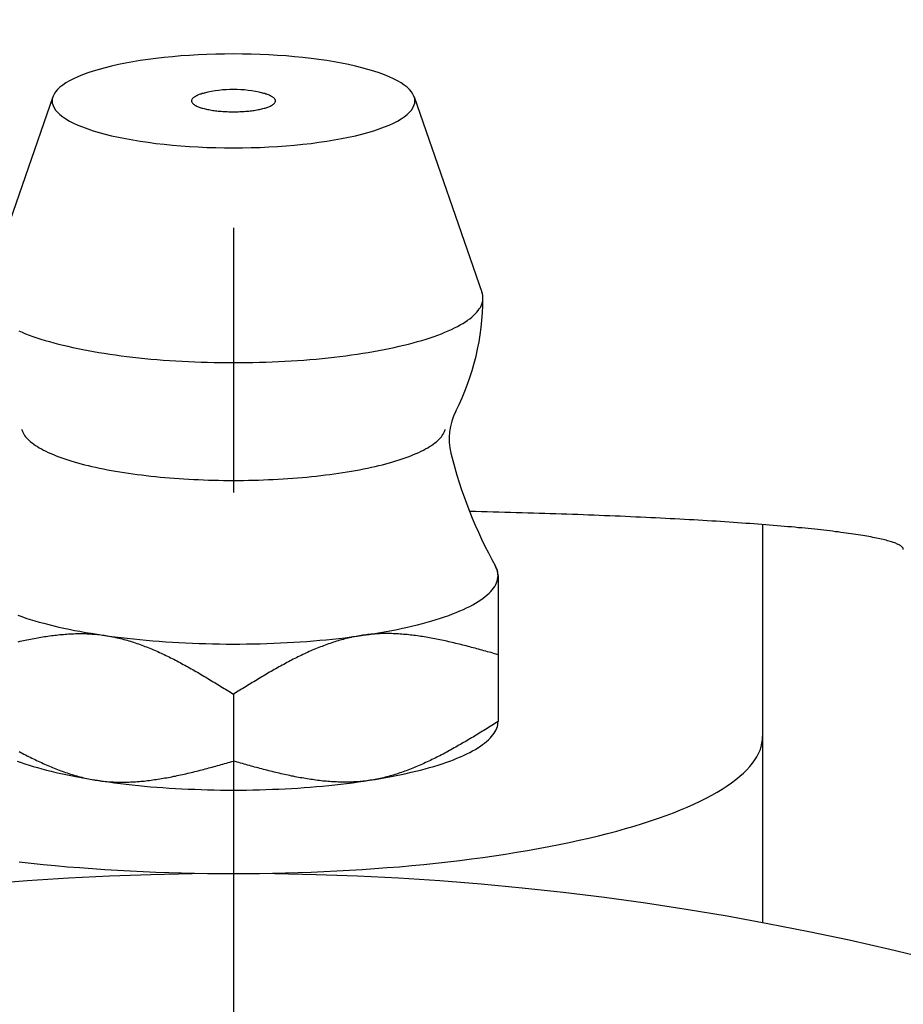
# Model space of a CAD drawing. Extents: x -68 to 156, y -68 to 157.
# Tile 5 of 9: x -3 to 9, y 36 to 49. Entities that reach past the tile are written whole.
import ezdxf

# ---------------------------------------------------------------- set-up
doc = ezdxf.new("R2010")
doc.units = 0
doc.header["$LTSCALE"] = 14
doc.linetypes.add('CENTER', pattern=[2, 1.25, -0.25, 0.25, -0.25])
doc.layers.get('0').update_dxf_attribs({"linetype": 'CONTINUOUS'})
doc.layers.add('CENTER', color=1, linetype='CENTER')

msp = doc.modelspace()

# ---------------------------------------------------------------- linework, layer by layer
for p, q in [((-2.39, 48.275), (-3.287, 45.688)), ((2.39, 48.275), (3.287, 45.688)), ((7, 42.616), (7, 37.35)), ((3.5, 40.895), (3.5, 40.01)), ((0, 40.372), (0, 39.487))]:
    msp.add_line(p, q)
msp.add_lwpolyline([(3.5, 41.941), (3.5, 41.92), (3.5, 41.896), (3.5, 41.871), (3.5, 41.843), (3.5, 41.815), (3.5, 41.784), (3.5, 41.751), (3.5, 41.717), (3.5, 41.681), (3.5, 41.643), (3.5, 41.603), (3.5, 41.561), (3.5, 41.517), (3.5, 41.472), (3.5, 41.424), (3.5, 41.374), (3.5, 41.322), (3.5, 41.268), (3.5, 41.212), (3.5, 41.153), (3.5, 41.093), (3.5, 41.029), (3.5, 40.964), (3.5, 40.895)])
for points in [[(2.4, 48.22, 0), (2.397, 48.251, 0), (2.388, 48.281, 0), (2.374, 48.311, 0), (2.354, 48.341, 0), (2.328, 48.371, 0), (2.297, 48.4, 0), (2.26, 48.429, 0), (2.217, 48.458, 0), (2.17, 48.486, 0), (2.117, 48.513, 0), (2.059, 48.539, 0), (1.996, 48.565, 0), (1.928, 48.59, 0), (1.855, 48.614, 0), (1.778, 48.637, 0), (1.697, 48.659, 0), (1.612, 48.68, 0), (1.523, 48.7, 0), (1.43, 48.719, 0), (1.333, 48.736, 0), (1.234, 48.753, 0), (1.131, 48.768, 0), (1.026, 48.782, 0), (0.918, 48.794, 0), (0.809, 48.805, 0), (0.697, 48.814, 0), (0.583, 48.822, 0), (0.468, 48.829, 0), (0.352, 48.834, 0), (0.235, 48.838, 0), (0.118, 48.84, 0), (0, 48.841, 0), (-0.118, 48.84, 0), (-0.235, 48.838, 0), (-0.352, 48.834, 0), (-0.468, 48.829, 0), (-0.583, 48.822, 0), (-0.697, 48.814, 0), (-0.809, 48.805, 0), (-0.918, 48.794, 0), (-1.026, 48.782, 0), (-1.131, 48.768, 0), (-1.234, 48.753, 0), (-1.333, 48.736, 0), (-1.43, 48.719, 0), (-1.523, 48.7, 0), (-1.612, 48.68, 0), (-1.697, 48.659, 0), (-1.778, 48.637, 0), (-1.855, 48.614, 0), (-1.928, 48.59, 0), (-1.996, 48.565, 0), (-2.059, 48.539, 0), (-2.117, 48.513, 0), (-2.17, 48.486, 0), (-2.217, 48.458, 0), (-2.26, 48.429, 0), (-2.297, 48.4, 0), (-2.328, 48.371, 0), (-2.354, 48.341, 0), (-2.374, 48.311, 0), (-2.388, 48.281, 0), (-2.397, 48.251, 0), (-2.4, 48.22, 0), (-2.397, 48.19, 0), (-2.388, 48.159, 0), (-2.374, 48.129, 0), (-2.354, 48.099, 0), (-2.328, 48.069, 0), (-2.297, 48.04, 0), (-2.26, 48.011, 0), (-2.217, 47.982, 0), (-2.17, 47.954, 0), (-2.117, 47.927, 0), (-2.059, 47.901, 0), (-1.996, 47.875, 0), (-1.928, 47.85, 0), (-1.855, 47.826, 0), (-1.778, 47.803, 0), (-1.697, 47.781, 0), (-1.612, 47.76, 0), (-1.523, 47.74, 0), (-1.43, 47.721, 0), (-1.333, 47.703, 0), (-1.234, 47.687, 0), (-1.131, 47.672, 0), (-1.026, 47.658, 0), (-0.918, 47.646, 0), (-0.809, 47.635, 0), (-0.697, 47.626, 0), (-0.583, 47.617, 0), (-0.468, 47.611, 0), (-0.352, 47.605, 0), (-0.235, 47.602, 0), (-0.118, 47.6, 0), (0, 47.599, 0), (0.118, 47.6, 0), (0.235, 47.602, 0), (0.352, 47.605, 0), (0.468, 47.611, 0), (0.583, 47.617, 0), (0.697, 47.626, 0), (0.809, 47.635, 0), (0.918, 47.646, 0), (1.026, 47.658, 0), (1.131, 47.672, 0), (1.234, 47.687, 0), (1.333, 47.703, 0), (1.43, 47.721, 0), (1.523, 47.74, 0), (1.612, 47.76, 0), (1.697, 47.781, 0), (1.778, 47.803, 0), (1.855, 47.826, 0), (1.928, 47.85, 0), (1.996, 47.875, 0), (2.059, 47.901, 0), (2.117, 47.927, 0), (2.17, 47.954, 0), (2.217, 47.982, 0), (2.26, 48.011, 0), (2.297, 48.04, 0), (2.328, 48.069, 0), (2.354, 48.099, 0), (2.374, 48.129, 0), (2.388, 48.159, 0), (2.397, 48.19, 0), (2.4, 48.22, 0)], [(-0.386, 48.323, 0), (-0.4, 48.319, 0), (-0.414, 48.316, 0), (-0.427, 48.311, 0), (-0.44, 48.307, 0), (-0.452, 48.303, 0), (-0.464, 48.299, 0), (-0.475, 48.294, 0), (-0.485, 48.289, 0), (-0.495, 48.285, 0), (-0.504, 48.28, 0), (-0.512, 48.275, 0), (-0.52, 48.27, 0), (-0.526, 48.265, 0), (-0.532, 48.26, 0), (-0.538, 48.255, 0), (-0.542, 48.25, 0), (-0.546, 48.245, 0), (-0.55, 48.239, 0), (-0.552, 48.234, 0), (-0.554, 48.229, 0), (-0.554, 48.223, 0), (-0.554, 48.218, 0), (-0.554, 48.213, 0), (-0.552, 48.207, 0), (-0.55, 48.202, 0), (-0.547, 48.197, 0), (-0.544, 48.192, 0), (-0.539, 48.186, 0), (-0.534, 48.181, 0), (-0.528, 48.176, 0), (-0.521, 48.171, 0), (-0.514, 48.166, 0), (-0.506, 48.161, 0), (-0.497, 48.157, 0), (-0.488, 48.152, 0), (-0.478, 48.147, 0), (-0.467, 48.143, 0), (-0.456, 48.138, 0), (-0.443, 48.134, 0), (-0.431, 48.13, 0), (-0.418, 48.126, 0), (-0.404, 48.122, 0), (-0.389, 48.118, 0), (-0.375, 48.114, 0), (-0.359, 48.111, 0), (-0.343, 48.107, 0), (-0.327, 48.104, 0), (-0.31, 48.101, 0), (-0.293, 48.098, 0), (-0.275, 48.095, 0), (-0.257, 48.093, 0), (-0.239, 48.09, 0), (-0.22, 48.088, 0), (-0.201, 48.086, 0), (-0.182, 48.084, 0), (-0.162, 48.083, 0), (-0.142, 48.081, 0), (-0.122, 48.08, 0), (-0.102, 48.079, 0), (-0.082, 48.078, 0), (-0.062, 48.077, 0), (-0.041, 48.077, 0), (-0.021, 48.077, 0), (0, 48.077, 0), (0.021, 48.077, 0), (0.041, 48.077, 0), (0.062, 48.077, 0), (0.082, 48.078, 0), (0.102, 48.079, 0), (0.122, 48.08, 0), (0.142, 48.081, 0), (0.162, 48.083, 0), (0.182, 48.084, 0), (0.201, 48.086, 0), (0.22, 48.088, 0), (0.239, 48.09, 0), (0.257, 48.093, 0), (0.275, 48.095, 0), (0.293, 48.098, 0), (0.31, 48.101, 0), (0.327, 48.104, 0), (0.343, 48.107, 0), (0.359, 48.111, 0), (0.375, 48.114, 0), (0.389, 48.118, 0), (0.404, 48.122, 0), (0.418, 48.126, 0), (0.431, 48.13, 0), (0.443, 48.134, 0), (0.456, 48.138, 0), (0.467, 48.143, 0), (0.478, 48.147, 0), (0.488, 48.152, 0), (0.497, 48.157, 0), (0.506, 48.161, 0), (0.514, 48.166, 0), (0.521, 48.171, 0), (0.528, 48.176, 0), (0.534, 48.181, 0), (0.539, 48.186, 0), (0.544, 48.192, 0), (0.547, 48.197, 0), (0.55, 48.202, 0), (0.552, 48.207, 0), (0.554, 48.213, 0), (0.554, 48.218, 0), (0.554, 48.223, 0), (0.554, 48.229, 0), (0.552, 48.234, 0), (0.55, 48.239, 0), (0.546, 48.245, 0), (0.542, 48.25, 0), (0.538, 48.255, 0), (0.532, 48.26, 0), (0.526, 48.265, 0), (0.52, 48.27, 0), (0.512, 48.275, 0), (0.504, 48.28, 0), (0.495, 48.285, 0), (0.485, 48.289, 0), (0.475, 48.294, 0), (0.464, 48.299, 0), (0.452, 48.303, 0), (0.44, 48.307, 0), (0.427, 48.311, 0), (0.414, 48.316, 0), (0.4, 48.319, 0), (0.386, 48.323, 0)], [(-2.842, 45.178, 0), (-2.798, 45.159, 0), (-2.751, 45.14, 0), (-2.703, 45.122, 0), (-2.653, 45.104, 0), (-2.601, 45.086, 0), (-2.548, 45.069, 0), (-2.492, 45.052, 0), (-2.435, 45.036, 0), (-2.377, 45.02, 0), (-2.317, 45.004, 0), (-2.255, 44.988, 0), (-2.192, 44.974, 0), (-2.127, 44.959, 0), (-2.061, 44.945, 0), (-1.993, 44.931, 0), (-1.924, 44.918, 0), (-1.854, 44.906, 0), (-1.783, 44.893, 0), (-1.71, 44.882, 0), (-1.636, 44.87, 0), (-1.561, 44.859, 0), (-1.486, 44.849, 0), (-1.409, 44.84, 0), (-1.331, 44.83, 0), (-1.252, 44.822, 0), (-1.172, 44.814, 0), (-1.092, 44.806, 0), (-1.011, 44.799, 0), (-0.929, 44.792, 0), (-0.846, 44.786, 0), (-0.763, 44.781, 0), (-0.68, 44.776, 0), (-0.596, 44.772, 0), (-0.512, 44.768, 0), (-0.427, 44.765, 0), (-0.342, 44.763, 0), (-0.257, 44.761, 0), (-0.171, 44.759, 0), (-0.086, 44.758, 0), (0, 44.758, 0), (0.086, 44.758, 0), (0.171, 44.759, 0), (0.257, 44.761, 0), (0.342, 44.763, 0), (0.427, 44.765, 0), (0.512, 44.768, 0), (0.596, 44.772, 0), (0.68, 44.776, 0), (0.763, 44.781, 0), (0.846, 44.786, 0), (0.929, 44.792, 0), (1.011, 44.799, 0), (1.092, 44.806, 0), (1.172, 44.814, 0), (1.252, 44.822, 0), (1.331, 44.83, 0), (1.409, 44.84, 0), (1.486, 44.849, 0), (1.561, 44.859, 0), (1.636, 44.87, 0), (1.71, 44.882, 0), (1.783, 44.893, 0), (1.854, 44.906, 0), (1.924, 44.918, 0), (1.993, 44.931, 0), (2.061, 44.945, 0), (2.127, 44.959, 0), (2.192, 44.974, 0), (2.255, 44.988, 0), (2.317, 45.004, 0), (2.377, 45.02, 0), (2.435, 45.036, 0), (2.492, 45.052, 0), (2.548, 45.069, 0), (2.601, 45.086, 0), (2.653, 45.104, 0), (2.703, 45.122, 0), (2.751, 45.14, 0), (2.798, 45.159, 0), (2.842, 45.178, 0), (2.885, 45.197, 0), (2.925, 45.217, 0), (2.964, 45.236, 0), (3, 45.256, 0), (3.035, 45.277, 0), (3.068, 45.297, 0), (3.098, 45.318, 0), (3.127, 45.339, 0), (3.153, 45.36, 0), (3.177, 45.381, 0), (3.199, 45.403, 0), (3.219, 45.424, 0), (3.237, 45.446, 0), (3.252, 45.468, 0), (3.266, 45.489, 0), (3.277, 45.511, 0), (3.286, 45.533, 0), (3.293, 45.556, 0), (3.297, 45.578, 0), (3.3, 45.6, 0), (3.3, 45.622, 0), (3.298, 45.644, 0), (3.293, 45.666, 0), (3.287, 45.688, 0)], [(-2.803, 43.879, 0), (-2.798, 43.862, 0), (-2.792, 43.845, 0), (-2.784, 43.828, 0), (-2.774, 43.811, 0), (-2.763, 43.795, 0), (-2.75, 43.778, 0), (-2.736, 43.761, 0), (-2.72, 43.745, 0), (-2.703, 43.728, 0), (-2.684, 43.712, 0), (-2.664, 43.696, 0), (-2.642, 43.679, 0), (-2.619, 43.663, 0), (-2.595, 43.648, 0), (-2.569, 43.632, 0), (-2.541, 43.616, 0), (-2.512, 43.601, 0), (-2.482, 43.586, 0), (-2.45, 43.571, 0), (-2.417, 43.556, 0), (-2.383, 43.541, 0), (-2.347, 43.527, 0), (-2.31, 43.513, 0), (-2.272, 43.499, 0), (-2.232, 43.485, 0), (-2.192, 43.472, 0), (-2.15, 43.459, 0), (-2.106, 43.446, 0), (-2.062, 43.433, 0), (-2.017, 43.421, 0), (-1.97, 43.408, 0), (-1.922, 43.397, 0), (-1.874, 43.385, 0), (-1.824, 43.374, 0), (-1.773, 43.363, 0), (-1.721, 43.352, 0), (-1.668, 43.342, 0), (-1.615, 43.332, 0), (-1.56, 43.322, 0), (-1.505, 43.313, 0), (-1.448, 43.304, 0), (-1.391, 43.295, 0), (-1.333, 43.287, 0), (-1.275, 43.279, 0), (-1.216, 43.272, 0), (-1.156, 43.264, 0), (-1.095, 43.258, 0), (-1.034, 43.251, 0), (-0.972, 43.245, 0), (-0.91, 43.239, 0), (-0.847, 43.234, 0), (-0.783, 43.229, 0), (-0.72, 43.225, 0), (-0.656, 43.22, 0), (-0.591, 43.217, 0), (-0.526, 43.213, 0), (-0.461, 43.21, 0), (-0.396, 43.208, 0), (-0.33, 43.205, 0), (-0.264, 43.204, 0), (-0.198, 43.202, 0), (-0.132, 43.201, 0), (-0.066, 43.201, 0), (0, 43.2, 0), (0.066, 43.201, 0), (0.132, 43.201, 0), (0.198, 43.202, 0), (0.264, 43.204, 0), (0.33, 43.205, 0), (0.396, 43.208, 0), (0.461, 43.21, 0), (0.526, 43.213, 0), (0.591, 43.217, 0), (0.656, 43.22, 0), (0.72, 43.225, 0), (0.783, 43.229, 0), (0.847, 43.234, 0), (0.91, 43.239, 0), (0.972, 43.245, 0), (1.034, 43.251, 0), (1.095, 43.258, 0), (1.156, 43.264, 0), (1.216, 43.272, 0), (1.275, 43.279, 0), (1.333, 43.287, 0), (1.391, 43.295, 0), (1.448, 43.304, 0), (1.505, 43.313, 0), (1.56, 43.322, 0), (1.615, 43.332, 0), (1.668, 43.342, 0), (1.721, 43.352, 0), (1.773, 43.363, 0), (1.824, 43.374, 0), (1.874, 43.385, 0), (1.922, 43.397, 0), (1.97, 43.408, 0), (2.017, 43.421, 0), (2.062, 43.433, 0), (2.106, 43.446, 0), (2.15, 43.459, 0), (2.192, 43.472, 0), (2.232, 43.485, 0), (2.272, 43.499, 0), (2.31, 43.513, 0), (2.347, 43.527, 0), (2.383, 43.541, 0), (2.417, 43.556, 0), (2.45, 43.571, 0), (2.482, 43.586, 0), (2.512, 43.601, 0), (2.541, 43.616, 0), (2.569, 43.632, 0), (2.595, 43.648, 0), (2.619, 43.663, 0), (2.642, 43.679, 0), (2.664, 43.696, 0), (2.684, 43.712, 0), (2.703, 43.728, 0), (2.72, 43.745, 0), (2.736, 43.761, 0), (2.75, 43.778, 0), (2.763, 43.795, 0), (2.774, 43.811, 0), (2.784, 43.828, 0), (2.792, 43.845, 0), (2.798, 43.862, 0), (2.803, 43.879, 0)], [(8.862, 42.287, 0), (8.862, 42.292, 0), (8.86, 42.297, 0), (8.858, 42.302, 0), (8.856, 42.307, 0), (8.852, 42.312, 0), (8.848, 42.318, 0), (8.843, 42.323, 0), (8.837, 42.328, 0), (8.83, 42.333, 0), (8.822, 42.338, 0), (8.814, 42.343, 0), (8.805, 42.348, 0), (8.795, 42.353, 0), (8.784, 42.358, 0), (8.773, 42.363, 0), (8.761, 42.368, 0), (8.748, 42.373, 0), (8.734, 42.378, 0), (8.719, 42.383, 0), (8.704, 42.388, 0), (8.688, 42.393, 0), (8.671, 42.398, 0), (8.653, 42.403, 0), (8.635, 42.408, 0), (8.615, 42.413, 0), (8.595, 42.418, 0), (8.575, 42.422, 0), (8.553, 42.427, 0), (8.531, 42.432, 0), (8.508, 42.437, 0), (8.484, 42.442, 0), (8.459, 42.447, 0), (8.434, 42.452, 0), (8.408, 42.457, 0), (8.381, 42.461, 0), (8.353, 42.466, 0), (8.325, 42.471, 0), (8.296, 42.476, 0), (8.266, 42.48, 0), (8.235, 42.485, 0), (8.204, 42.49, 0), (8.172, 42.495, 0), (8.139, 42.499, 0), (8.106, 42.504, 0), (8.071, 42.508, 0), (8.037, 42.513, 0), (8.001, 42.518, 0), (7.964, 42.522, 0), (7.927, 42.527, 0), (7.89, 42.531, 0), (7.851, 42.536, 0), (7.812, 42.54, 0), (7.772, 42.545, 0), (7.731, 42.549, 0), (7.69, 42.553, 0), (7.648, 42.558, 0), (7.605, 42.562, 0), (7.562, 42.567, 0), (7.518, 42.571, 0), (7.473, 42.575, 0), (7.428, 42.58, 0), (7.382, 42.584, 0), (7.335, 42.588, 0), (7.288, 42.592, 0), (7.24, 42.596, 0), (7.191, 42.6, 0), (7.142, 42.605, 0), (7.092, 42.609, 0), (7.041, 42.613, 0), (6.99, 42.617, 0), (6.938, 42.621, 0), (6.886, 42.624, 0), (6.833, 42.629, 0), (6.779, 42.632, 0), (6.725, 42.636, 0), (6.67, 42.64, 0), (6.614, 42.644, 0), (6.558, 42.648, 0), (6.501, 42.651, 0), (6.444, 42.655, 0), (6.386, 42.659, 0), (6.328, 42.662, 0), (6.269, 42.666, 0), (6.21, 42.669, 0), (6.149, 42.673, 0), (6.089, 42.677, 0), (6.028, 42.68, 0), (5.966, 42.684, 0), (5.904, 42.687, 0), (5.841, 42.69, 0), (5.778, 42.694, 0), (5.714, 42.697, 0), (5.65, 42.7, 0), (5.585, 42.703, 0), (5.519, 42.706, 0), (5.454, 42.71, 0), (5.387, 42.713, 0), (5.321, 42.716, 0), (5.253, 42.719, 0), (5.186, 42.722, 0), (5.117, 42.725, 0), (5.049, 42.728, 0), (4.98, 42.73, 0), (4.91, 42.733, 0), (4.84, 42.736, 0), (4.77, 42.739, 0), (4.699, 42.742, 0), (4.627, 42.744, 0), (4.556, 42.747, 0), (4.484, 42.749, 0), (4.411, 42.752, 0), (4.338, 42.755, 0), (4.265, 42.757, 0), (4.191, 42.759, 0), (4.117, 42.762, 0), (4.043, 42.764, 0), (3.968, 42.766, 0), (3.893, 42.769, 0), (3.818, 42.771, 0), (3.742, 42.773, 0), (3.666, 42.775, 0), (3.589, 42.777, 0), (3.512, 42.779, 0), (3.435, 42.781, 0), (3.358, 42.783, 0), (3.28, 42.785, 0), (3.202, 42.787, 0), (3.124, 42.789, 0)], [(-2.854, 41.417, 0), (-2.801, 41.398, 0), (-2.746, 41.38, 0), (-2.689, 41.362, 0), (-2.63, 41.344, 0), (-2.57, 41.327, 0), (-2.508, 41.31, 0), (-2.445, 41.293, 0), (-2.379, 41.277, 0), (-2.313, 41.261, 0), (-2.244, 41.246, 0), (-2.175, 41.232, 0), (-2.103, 41.217, 0), (-2.031, 41.204, 0), (-1.957, 41.19, 0), (-1.881, 41.178, 0), (-1.805, 41.165, 0), (-1.727, 41.154, 0), (-1.648, 41.142, 0), (-1.568, 41.132, 0), (-1.487, 41.121, 0), (-1.405, 41.112, 0), (-1.323, 41.103, 0), (-1.239, 41.094, 0), (-1.154, 41.086, 0), (-1.069, 41.079, 0), (-0.983, 41.072, 0), (-0.896, 41.066, 0), (-0.809, 41.06, 0), (-0.721, 41.055, 0), (-0.633, 41.05, 0), (-0.544, 41.047, 0), (-0.455, 41.043, 0), (-0.365, 41.041, 0), (-0.276, 41.038, 0), (-0.186, 41.037, 0), (-0.096, 41.036, 0), (-0.006, 41.036, 0), (0.084, 41.036, 0), (0.174, 41.037, 0), (0.264, 41.038, 0), (0.353, 41.04, 0), (0.443, 41.043, 0), (0.532, 41.046, 0), (0.621, 41.05, 0), (0.709, 41.054, 0), (0.797, 41.059, 0), (0.884, 41.065, 0), (0.971, 41.071, 0), (1.057, 41.078, 0), (1.143, 41.085, 0), (1.227, 41.093, 0), (1.311, 41.102, 0), (1.394, 41.111, 0), (1.476, 41.12, 0), (1.558, 41.13, 0), (1.638, 41.141, 0), (1.717, 41.152, 0), (1.794, 41.164, 0), (1.871, 41.176, 0), (1.947, 41.189, 0), (2.021, 41.202, 0), (2.094, 41.215, 0), (2.165, 41.23, 0), (2.235, 41.244, 0), (2.304, 41.26, 0), (2.371, 41.275, 0), (2.436, 41.291, 0), (2.5, 41.307, 0), (2.562, 41.324, 0), (2.622, 41.342, 0), (2.681, 41.359, 0), (2.738, 41.377, 0), (2.793, 41.396, 0), (2.847, 41.414, 0), (2.898, 41.434, 0), (2.948, 41.453, 0), (2.995, 41.473, 0), (3.041, 41.493, 0), (3.084, 41.513, 0), (3.126, 41.534, 0), (3.165, 41.555, 0), (3.203, 41.576, 0), (3.238, 41.597, 0), (3.271, 41.619, 0), (3.302, 41.641, 0), (3.331, 41.663, 0), (3.357, 41.685, 0), (3.382, 41.708, 0), (3.404, 41.73, 0), (3.423, 41.753, 0), (3.441, 41.776, 0), (3.456, 41.799, 0), (3.469, 41.822, 0), (3.48, 41.845, 0), (3.489, 41.868, 0), (3.495, 41.892, 0), (3.498, 41.915, 0), (3.5, 41.938, 0), (3.499, 41.961, 0), (3.496, 41.985, 0), (3.491, 42.008, 0), (3.483, 42.031, 0), (3.473, 42.054, 0), (3.46, 42.077, 0)], [(3.5, 41.941, 0), (3.5, 41.943, 0), (3.5, 41.944, 0), (3.5, 41.945, 0), (3.5, 41.946, 0), (3.5, 41.947, 0), (3.5, 41.948, 0), (3.5, 41.949, 0), (3.5, 41.95, 0), (3.5, 41.951, 0), (3.5, 41.952, 0), (3.5, 41.953, 0), (3.5, 41.954, 0), (3.5, 41.955, 0), (3.5, 41.956, 0), (3.499, 41.958, 0), (3.499, 41.959, 0), (3.499, 41.96, 0), (3.499, 41.961, 0), (3.499, 41.962, 0), (3.499, 41.963, 0), (3.499, 41.964, 0), (3.499, 41.965, 0), (3.499, 41.966, 0), (3.499, 41.967, 0), (3.498, 41.968, 0), (3.498, 41.969, 0), (3.498, 41.97, 0), (3.498, 41.971, 0), (3.498, 41.972, 0), (3.498, 41.973, 0), (3.498, 41.974, 0), (3.498, 41.976, 0), (3.497, 41.977, 0), (3.497, 41.978, 0), (3.497, 41.979, 0), (3.497, 41.98, 0), (3.497, 41.981, 0), (3.497, 41.982, 0), (3.496, 41.983, 0), (3.496, 41.984, 0), (3.496, 41.985, 0), (3.496, 41.986, 0), (3.496, 41.987, 0), (3.495, 41.988, 0), (3.495, 41.989, 0), (3.495, 41.99, 0), (3.495, 41.992, 0), (3.494, 41.993, 0), (3.494, 41.994, 0), (3.494, 41.995, 0), (3.494, 41.996, 0), (3.493, 41.997, 0), (3.493, 41.998, 0), (3.493, 41.999, 0), (3.493, 42, 0), (3.492, 42.001, 0), (3.492, 42.002, 0), (3.492, 42.003, 0), (3.492, 42.004, 0), (3.491, 42.005, 0), (3.491, 42.006, 0), (3.491, 42.008, 0), (3.49, 42.008, 0), (3.49, 42.01, 0), (3.49, 42.011, 0), (3.489, 42.012, 0), (3.489, 42.013, 0), (3.489, 42.014, 0), (3.488, 42.015, 0), (3.488, 42.016, 0), (3.488, 42.017, 0), (3.487, 42.018, 0), (3.487, 42.019, 0), (3.487, 42.02, 0), (3.486, 42.021, 0), (3.486, 42.022, 0), (3.486, 42.023, 0), (3.485, 42.025, 0), (3.485, 42.026, 0), (3.485, 42.027, 0), (3.484, 42.028, 0), (3.484, 42.029, 0), (3.483, 42.03, 0), (3.483, 42.031, 0), (3.483, 42.032, 0), (3.482, 42.033, 0), (3.482, 42.034, 0), (3.481, 42.035, 0), (3.481, 42.036, 0), (3.48, 42.037, 0), (3.48, 42.038, 0), (3.48, 42.039, 0), (3.479, 42.04, 0), (3.479, 42.041, 0), (3.478, 42.042, 0), (3.478, 42.044, 0), (3.477, 42.045, 0), (3.477, 42.046, 0), (3.476, 42.047, 0), (3.476, 42.048, 0), (3.475, 42.049, 0), (3.475, 42.05, 0), (3.474, 42.051, 0), (3.474, 42.052, 0), (3.473, 42.053, 0), (3.473, 42.054, 0), (3.472, 42.055, 0), (3.472, 42.056, 0), (3.471, 42.057, 0), (3.471, 42.058, 0), (3.47, 42.059, 0), (3.47, 42.06, 0), (3.469, 42.062, 0), (3.469, 42.063, 0), (3.468, 42.064, 0), (3.467, 42.065, 0), (3.467, 42.066, 0), (3.466, 42.067, 0), (3.466, 42.068, 0), (3.465, 42.069, 0), (3.465, 42.07, 0), (3.464, 42.071, 0), (3.463, 42.072, 0), (3.463, 42.073, 0), (3.462, 42.074, 0), (3.462, 42.075, 0), (3.461, 42.076, 0), (3.46, 42.077, 0)], [(-2.847, 41.066, 0), (-2.824, 41.072, 0), (-2.801, 41.077, 0), (-2.778, 41.082, 0), (-2.755, 41.087, 0), (-2.732, 41.092, 0), (-2.709, 41.096, 0), (-2.685, 41.101, 0), (-2.662, 41.106, 0), (-2.639, 41.11, 0), (-2.616, 41.114, 0), (-2.593, 41.118, 0), (-2.57, 41.122, 0), (-2.547, 41.126, 0), (-2.524, 41.13, 0), (-2.501, 41.134, 0), (-2.478, 41.137, 0), (-2.455, 41.141, 0), (-2.433, 41.144, 0), (-2.41, 41.147, 0), (-2.387, 41.15, 0), (-2.364, 41.153, 0), (-2.341, 41.155, 0), (-2.318, 41.158, 0), (-2.296, 41.16, 0), (-2.273, 41.162, 0), (-2.25, 41.164, 0), (-2.227, 41.166, 0), (-2.205, 41.167, 0), (-2.182, 41.169, 0), (-2.159, 41.17, 0), (-2.137, 41.171, 0), (-2.114, 41.172, 0), (-2.092, 41.173, 0), (-2.069, 41.173, 0), (-2.047, 41.173, 0), (-2.024, 41.174, 0), (-2.002, 41.173, 0), (-1.979, 41.173, 0), (-1.957, 41.173, 0), (-1.934, 41.172, 0), (-1.912, 41.171, 0), (-1.89, 41.17, 0), (-1.868, 41.168, 0), (-1.845, 41.167, 0), (-1.823, 41.165, 0), (-1.801, 41.163, 0), (-1.779, 41.16, 0), (-1.757, 41.158, 0), (-1.735, 41.155, 0), (-1.713, 41.152, 0), (-1.691, 41.149, 0), (-1.669, 41.145, 0), (-1.647, 41.141, 0), (-1.625, 41.137, 0), (-1.603, 41.133, 0), (-1.581, 41.129, 0), (-1.559, 41.124, 0), (-1.537, 41.119, 0), (-1.516, 41.114, 0), (-1.494, 41.109, 0), (-1.472, 41.103, 0), (-1.45, 41.097, 0), (-1.429, 41.092, 0), (-1.407, 41.085, 0), (-1.386, 41.079, 0), (-1.364, 41.072, 0), (-1.342, 41.066, 0), (-1.321, 41.059, 0), (-1.299, 41.052, 0), (-1.278, 41.044, 0), (-1.257, 41.037, 0), (-1.235, 41.029, 0), (-1.214, 41.022, 0), (-1.192, 41.014, 0), (-1.171, 41.005, 0), (-1.15, 40.997, 0), (-1.128, 40.989, 0), (-1.107, 40.98, 0), (-1.086, 40.971, 0), (-1.065, 40.962, 0), (-1.043, 40.953, 0), (-1.022, 40.944, 0), (-1.001, 40.935, 0), (-0.98, 40.925, 0), (-0.959, 40.916, 0), (-0.938, 40.906, 0), (-0.917, 40.896, 0), (-0.895, 40.886, 0), (-0.874, 40.876, 0), (-0.853, 40.865, 0), (-0.832, 40.855, 0), (-0.811, 40.844, 0), (-0.79, 40.834, 0), (-0.769, 40.823, 0), (-0.748, 40.812, 0), (-0.727, 40.801, 0), (-0.706, 40.79, 0), (-0.686, 40.779, 0), (-0.665, 40.767, 0), (-0.644, 40.756, 0), (-0.623, 40.745, 0), (-0.602, 40.733, 0), (-0.581, 40.721, 0), (-0.56, 40.71, 0), (-0.539, 40.698, 0), (-0.519, 40.686, 0), (-0.498, 40.674, 0), (-0.477, 40.662, 0), (-0.456, 40.65, 0), (-0.435, 40.638, 0), (-0.415, 40.625, 0), (-0.394, 40.613, 0), (-0.373, 40.601, 0), (-0.352, 40.588, 0), (-0.331, 40.576, 0), (-0.311, 40.563, 0), (-0.29, 40.551, 0), (-0.269, 40.538, 0), (-0.249, 40.526, 0), (-0.228, 40.513, 0), (-0.207, 40.5, 0), (-0.186, 40.488, 0), (-0.166, 40.475, 0), (-0.145, 40.462, 0), (-0.124, 40.449, 0), (-0.104, 40.437, 0), (-0.083, 40.424, 0), (-0.062, 40.411, 0), (-0.041, 40.398, 0), (-0.021, 40.385, 0), (0, 40.373, 0)], [(3.5, 40.895, 0), (3.477, 40.902, 0), (3.453, 40.908, 0), (3.43, 40.915, 0), (3.407, 40.922, 0), (3.383, 40.928, 0), (3.36, 40.934, 0), (3.337, 40.941, 0), (3.313, 40.947, 0), (3.29, 40.954, 0), (3.266, 40.96, 0), (3.243, 40.967, 0), (3.22, 40.973, 0), (3.196, 40.979, 0), (3.173, 40.985, 0), (3.15, 40.992, 0), (3.127, 40.998, 0), (3.103, 41.004, 0), (3.08, 41.01, 0), (3.057, 41.016, 0), (3.033, 41.022, 0), (3.01, 41.028, 0), (2.987, 41.033, 0), (2.964, 41.039, 0), (2.94, 41.045, 0), (2.917, 41.05, 0), (2.894, 41.056, 0), (2.871, 41.061, 0), (2.847, 41.066, 0), (2.824, 41.072, 0), (2.801, 41.077, 0), (2.778, 41.082, 0), (2.755, 41.087, 0), (2.732, 41.092, 0), (2.709, 41.096, 0), (2.685, 41.101, 0), (2.662, 41.106, 0), (2.639, 41.11, 0), (2.616, 41.114, 0), (2.593, 41.118, 0), (2.57, 41.122, 0), (2.547, 41.126, 0), (2.524, 41.13, 0), (2.501, 41.134, 0), (2.478, 41.137, 0), (2.455, 41.141, 0), (2.433, 41.144, 0), (2.41, 41.147, 0), (2.387, 41.15, 0), (2.364, 41.153, 0), (2.341, 41.155, 0), (2.318, 41.158, 0), (2.296, 41.16, 0), (2.273, 41.162, 0), (2.25, 41.164, 0), (2.227, 41.166, 0), (2.205, 41.167, 0), (2.182, 41.169, 0), (2.159, 41.17, 0), (2.137, 41.171, 0), (2.114, 41.172, 0), (2.092, 41.173, 0), (2.069, 41.173, 0), (2.047, 41.173, 0), (2.024, 41.174, 0), (2.002, 41.173, 0), (1.979, 41.173, 0), (1.957, 41.173, 0), (1.934, 41.172, 0), (1.912, 41.171, 0), (1.89, 41.17, 0), (1.868, 41.168, 0), (1.845, 41.167, 0), (1.823, 41.165, 0), (1.801, 41.163, 0), (1.779, 41.16, 0), (1.757, 41.158, 0), (1.735, 41.155, 0), (1.713, 41.152, 0), (1.691, 41.149, 0), (1.669, 41.145, 0), (1.647, 41.141, 0), (1.625, 41.137, 0), (1.603, 41.133, 0), (1.581, 41.129, 0), (1.559, 41.124, 0), (1.537, 41.119, 0), (1.516, 41.114, 0), (1.494, 41.109, 0), (1.472, 41.103, 0), (1.45, 41.097, 0), (1.429, 41.092, 0), (1.407, 41.085, 0), (1.386, 41.079, 0), (1.364, 41.072, 0), (1.342, 41.066, 0), (1.321, 41.059, 0), (1.299, 41.052, 0), (1.278, 41.044, 0), (1.257, 41.037, 0), (1.235, 41.029, 0), (1.214, 41.022, 0), (1.192, 41.014, 0), (1.171, 41.005, 0), (1.15, 40.997, 0), (1.128, 40.989, 0), (1.107, 40.98, 0), (1.086, 40.971, 0), (1.065, 40.962, 0), (1.043, 40.953, 0), (1.022, 40.944, 0), (1.001, 40.935, 0), (0.98, 40.925, 0), (0.959, 40.916, 0), (0.938, 40.906, 0), (0.917, 40.896, 0), (0.895, 40.886, 0), (0.874, 40.876, 0), (0.853, 40.865, 0), (0.832, 40.855, 0), (0.811, 40.844, 0), (0.79, 40.834, 0), (0.769, 40.823, 0), (0.748, 40.812, 0), (0.727, 40.801, 0), (0.706, 40.79, 0), (0.686, 40.779, 0), (0.665, 40.767, 0), (0.644, 40.756, 0), (0.623, 40.745, 0), (0.602, 40.733, 0), (0.581, 40.721, 0), (0.56, 40.71, 0), (0.539, 40.698, 0), (0.519, 40.686, 0), (0.498, 40.674, 0), (0.477, 40.662, 0), (0.456, 40.65, 0), (0.435, 40.638, 0), (0.415, 40.625, 0), (0.394, 40.613, 0), (0.373, 40.601, 0), (0.352, 40.588, 0), (0.331, 40.576, 0), (0.311, 40.563, 0), (0.29, 40.551, 0), (0.269, 40.538, 0), (0.249, 40.526, 0), (0.228, 40.513, 0), (0.207, 40.5, 0), (0.186, 40.488, 0), (0.166, 40.475, 0), (0.145, 40.462, 0), (0.124, 40.449, 0), (0.104, 40.437, 0), (0.083, 40.424, 0), (0.062, 40.411, 0), (0.041, 40.398, 0), (0.021, 40.385, 0), (0, 40.373, 0)], [(-2.861, 39.488, 0), (-2.811, 39.47, 0), (-2.759, 39.452, 0), (-2.705, 39.435, 0), (-2.65, 39.418, 0), (-2.593, 39.401, 0), (-2.534, 39.385, 0), (-2.474, 39.369, 0), (-2.413, 39.353, 0), (-2.35, 39.338, 0), (-2.286, 39.324, 0), (-2.22, 39.309, 0), (-2.153, 39.295, 0), (-2.084, 39.282, 0), (-2.015, 39.269, 0), (-1.944, 39.256, 0), (-1.872, 39.244, 0), (-1.799, 39.233, 0), (-1.725, 39.221, 0), (-1.649, 39.211, 0), (-1.573, 39.2, 0), (-1.496, 39.191, 0), (-1.418, 39.181, 0), (-1.339, 39.173, 0), (-1.259, 39.164, 0), (-1.179, 39.157, 0), (-1.097, 39.149, 0), (-1.015, 39.143, 0), (-0.933, 39.136, 0), (-0.85, 39.131, 0), (-0.766, 39.126, 0), (-0.682, 39.121, 0), (-0.598, 39.117, 0), (-0.513, 39.114, 0), (-0.428, 39.111, 0), (-0.343, 39.108, 0), (-0.257, 39.106, 0), (-0.171, 39.105, 0), (-0.085, 39.104, 0), (0, 39.104, 0), (0.086, 39.104, 0), (0.172, 39.105, 0), (0.258, 39.106, 0), (0.343, 39.108, 0), (0.429, 39.111, 0), (0.514, 39.114, 0), (0.599, 39.117, 0), (0.683, 39.121, 0), (0.767, 39.126, 0), (0.851, 39.131, 0), (0.934, 39.137, 0), (1.016, 39.143, 0), (1.098, 39.15, 0), (1.179, 39.157, 0), (1.26, 39.164, 0), (1.34, 39.173, 0), (1.419, 39.181, 0), (1.497, 39.191, 0), (1.574, 39.2, 0), (1.65, 39.211, 0), (1.725, 39.221, 0), (1.8, 39.233, 0), (1.873, 39.244, 0), (1.945, 39.257, 0), (2.016, 39.269, 0), (2.085, 39.282, 0), (2.154, 39.295, 0), (2.221, 39.309, 0), (2.286, 39.324, 0), (2.351, 39.339, 0), (2.414, 39.354, 0), (2.475, 39.369, 0), (2.535, 39.385, 0), (2.593, 39.401, 0), (2.65, 39.418, 0), (2.706, 39.435, 0), (2.759, 39.452, 0), (2.811, 39.47, 0), (2.862, 39.488, 0), (2.91, 39.506, 0), (2.957, 39.525, 0), (3.002, 39.544, 0), (3.045, 39.563, 0), (3.087, 39.583, 0), (3.126, 39.602, 0), (3.164, 39.622, 0), (3.2, 39.643, 0), (3.234, 39.663, 0), (3.266, 39.684, 0), (3.295, 39.705, 0), (3.323, 39.725, 0), (3.349, 39.747, 0), (3.373, 39.768, 0), (3.395, 39.789, 0), (3.415, 39.811, 0), (3.433, 39.833, 0), (3.448, 39.855, 0), (3.462, 39.877, 0), (3.474, 39.899, 0), (3.483, 39.921, 0), (3.491, 39.943, 0), (3.496, 39.965, 0), (3.499, 39.987, 0), (3.5, 40.01, 0)], [(3.5, 40.01, 0), (3.479, 39.997, 0), (3.459, 39.984, 0), (3.438, 39.971, 0), (3.417, 39.958, 0), (3.396, 39.946, 0), (3.376, 39.933, 0), (3.355, 39.92, 0), (3.334, 39.907, 0), (3.314, 39.894, 0), (3.293, 39.882, 0), (3.272, 39.869, 0), (3.251, 39.856, 0), (3.231, 39.844, 0), (3.21, 39.831, 0), (3.189, 39.819, 0), (3.169, 39.806, 0), (3.148, 39.794, 0), (3.127, 39.781, 0), (3.106, 39.769, 0), (3.085, 39.757, 0), (3.065, 39.744, 0), (3.044, 39.732, 0), (3.023, 39.72, 0), (3.002, 39.708, 0), (2.981, 39.696, 0), (2.961, 39.684, 0), (2.94, 39.672, 0), (2.919, 39.661, 0), (2.898, 39.649, 0), (2.877, 39.638, 0), (2.856, 39.626, 0), (2.835, 39.615, 0), (2.814, 39.603, 0), (2.794, 39.592, 0), (2.773, 39.581, 0), (2.752, 39.57, 0), (2.731, 39.559, 0), (2.71, 39.548, 0), (2.689, 39.538, 0), (2.668, 39.527, 0), (2.647, 39.517, 0), (2.626, 39.507, 0), (2.605, 39.496, 0), (2.583, 39.486, 0), (2.562, 39.476, 0), (2.541, 39.467, 0), (2.52, 39.457, 0), (2.499, 39.447, 0), (2.478, 39.438, 0), (2.457, 39.429, 0), (2.435, 39.42, 0), (2.414, 39.411, 0), (2.393, 39.402, 0), (2.372, 39.393, 0), (2.35, 39.385, 0), (2.329, 39.377, 0), (2.308, 39.368, 0), (2.286, 39.36, 0), (2.265, 39.353, 0), (2.243, 39.345, 0), (2.222, 39.338, 0), (2.201, 39.33, 0), (2.179, 39.323, 0), (2.158, 39.316, 0), (2.136, 39.31, 0), (2.114, 39.303, 0), (2.093, 39.297, 0), (2.071, 39.291, 0), (2.05, 39.285, 0), (2.028, 39.279, 0), (2.006, 39.273, 0), (1.984, 39.268, 0), (1.963, 39.263, 0), (1.941, 39.258, 0), (1.919, 39.253, 0), (1.897, 39.249, 0), (1.875, 39.245, 0), (1.853, 39.241, 0), (1.831, 39.237, 0), (1.809, 39.233, 0), (1.787, 39.23, 0), (1.765, 39.227, 0), (1.743, 39.224, 0), (1.721, 39.222, 0), (1.699, 39.219, 0), (1.677, 39.217, 0), (1.655, 39.215, 0), (1.632, 39.214, 0), (1.61, 39.212, 0), (1.588, 39.211, 0), (1.566, 39.21, 0), (1.543, 39.209, 0), (1.521, 39.209, 0), (1.498, 39.209, 0), (1.476, 39.209, 0), (1.453, 39.209, 0), (1.431, 39.209, 0), (1.408, 39.209, 0), (1.386, 39.21, 0), (1.363, 39.211, 0), (1.341, 39.212, 0), (1.318, 39.213, 0), (1.295, 39.215, 0), (1.273, 39.216, 0), (1.25, 39.218, 0), (1.227, 39.22, 0), (1.204, 39.222, 0), (1.182, 39.224, 0), (1.159, 39.227, 0), (1.136, 39.23, 0), (1.113, 39.232, 0), (1.09, 39.235, 0), (1.067, 39.238, 0), (1.045, 39.242, 0), (1.022, 39.245, 0), (0.999, 39.248, 0), (0.976, 39.252, 0), (0.953, 39.256, 0), (0.93, 39.26, 0), (0.907, 39.264, 0), (0.884, 39.268, 0), (0.861, 39.272, 0), (0.838, 39.276, 0), (0.815, 39.281, 0), (0.791, 39.286, 0), (0.768, 39.29, 0), (0.745, 39.295, 0), (0.722, 39.3, 0), (0.699, 39.305, 0), (0.676, 39.31, 0), (0.653, 39.316, 0), (0.629, 39.321, 0), (0.606, 39.326, 0), (0.583, 39.332, 0), (0.56, 39.337, 0), (0.536, 39.343, 0), (0.513, 39.349, 0), (0.49, 39.355, 0), (0.467, 39.36, 0), (0.443, 39.366, 0), (0.42, 39.372, 0), (0.397, 39.378, 0), (0.373, 39.384, 0), (0.35, 39.391, 0), (0.327, 39.397, 0), (0.304, 39.403, 0), (0.28, 39.409, 0), (0.257, 39.416, 0), (0.234, 39.422, 0), (0.21, 39.428, 0), (0.187, 39.435, 0), (0.164, 39.441, 0), (0.14, 39.448, 0), (0.117, 39.454, 0), (0.093, 39.461, 0), (0.07, 39.467, 0), (0.047, 39.474, 0), (0.023, 39.48, 0), (0, 39.487, 0)], [(-2.837, 38.155, 0), (-2.679, 38.138, 0), (-2.519, 38.121, 0), (-2.358, 38.106, 0), (-2.196, 38.091, 0), (-2.032, 38.078, 0), (-1.867, 38.066, 0), (-1.701, 38.054, 0), (-1.534, 38.044, 0), (-1.366, 38.035, 0), (-1.197, 38.027, 0), (-1.027, 38.02, 0), (-0.857, 38.014, 0), (-0.686, 38.009, 0), (-0.515, 38.005, 0), (-0.343, 38.002, 0), (-0.172, 38.001, 0), (0, 38, 0), (0.172, 38.001, 0), (0.343, 38.002, 0), (0.515, 38.005, 0), (0.686, 38.009, 0), (0.857, 38.014, 0), (1.027, 38.02, 0), (1.197, 38.027, 0), (1.366, 38.035, 0), (1.534, 38.044, 0), (1.701, 38.054, 0), (1.867, 38.066, 0), (2.032, 38.078, 0), (2.196, 38.091, 0), (2.358, 38.106, 0), (2.519, 38.121, 0), (2.679, 38.138, 0), (2.837, 38.155, 0), (2.993, 38.174, 0), (3.147, 38.193, 0), (3.3, 38.214, 0), (3.45, 38.235, 0), (3.599, 38.258, 0), (3.745, 38.281, 0), (3.889, 38.305, 0), (4.031, 38.331, 0), (4.17, 38.356, 0), (4.307, 38.383, 0), (4.441, 38.411, 0), (4.572, 38.44, 0), (4.701, 38.469, 0), (4.827, 38.5, 0), (4.95, 38.531, 0), (5.07, 38.562, 0), (5.187, 38.595, 0), (5.3, 38.628, 0), (5.411, 38.662, 0), (5.518, 38.697, 0), (5.622, 38.733, 0), (5.723, 38.769, 0), (5.82, 38.805, 0), (5.914, 38.843, 0), (6.004, 38.88, 0), (6.091, 38.919, 0), (6.173, 38.958, 0), (6.253, 38.997, 0), (6.328, 39.037, 0), (6.399, 39.078, 0), (6.467, 39.118, 0), (6.531, 39.16, 0), (6.591, 39.201, 0), (6.647, 39.243, 0), (6.699, 39.286, 0), (6.746, 39.328, 0), (6.79, 39.371, 0), (6.83, 39.415, 0), (6.865, 39.458, 0), (6.897, 39.502, 0), (6.924, 39.546, 0), (6.947, 39.59, 0), (6.966, 39.634, 0), (6.981, 39.678, 0), (6.992, 39.723, 0), (6.998, 39.767, 0), (7, 39.812, 0)], [(-2.835, 39.615, 0), (-2.814, 39.603, 0), (-2.794, 39.592, 0), (-2.773, 39.581, 0), (-2.752, 39.57, 0), (-2.731, 39.559, 0), (-2.71, 39.548, 0), (-2.689, 39.538, 0), (-2.668, 39.527, 0), (-2.647, 39.517, 0), (-2.626, 39.507, 0), (-2.605, 39.496, 0), (-2.583, 39.486, 0), (-2.562, 39.476, 0), (-2.541, 39.467, 0), (-2.52, 39.457, 0), (-2.499, 39.447, 0), (-2.478, 39.438, 0), (-2.457, 39.429, 0), (-2.435, 39.42, 0), (-2.414, 39.411, 0), (-2.393, 39.402, 0), (-2.372, 39.393, 0), (-2.35, 39.385, 0), (-2.329, 39.377, 0), (-2.308, 39.368, 0), (-2.286, 39.36, 0), (-2.265, 39.353, 0), (-2.243, 39.345, 0), (-2.222, 39.338, 0), (-2.201, 39.33, 0), (-2.179, 39.323, 0), (-2.158, 39.316, 0), (-2.136, 39.31, 0), (-2.114, 39.303, 0), (-2.093, 39.297, 0), (-2.071, 39.291, 0), (-2.05, 39.285, 0), (-2.028, 39.279, 0), (-2.006, 39.273, 0), (-1.984, 39.268, 0), (-1.963, 39.263, 0), (-1.941, 39.258, 0), (-1.919, 39.253, 0), (-1.897, 39.249, 0), (-1.875, 39.245, 0), (-1.853, 39.241, 0), (-1.831, 39.237, 0), (-1.809, 39.233, 0), (-1.787, 39.23, 0), (-1.765, 39.227, 0), (-1.743, 39.224, 0), (-1.721, 39.222, 0), (-1.699, 39.219, 0), (-1.677, 39.217, 0), (-1.655, 39.215, 0), (-1.632, 39.214, 0), (-1.61, 39.212, 0), (-1.588, 39.211, 0), (-1.566, 39.21, 0), (-1.543, 39.209, 0), (-1.521, 39.209, 0), (-1.498, 39.209, 0), (-1.476, 39.209, 0), (-1.453, 39.209, 0), (-1.431, 39.209, 0), (-1.408, 39.209, 0), (-1.386, 39.21, 0), (-1.363, 39.211, 0), (-1.341, 39.212, 0), (-1.318, 39.213, 0), (-1.295, 39.215, 0), (-1.273, 39.216, 0), (-1.25, 39.218, 0), (-1.227, 39.22, 0), (-1.204, 39.222, 0), (-1.182, 39.224, 0), (-1.159, 39.227, 0), (-1.136, 39.23, 0), (-1.113, 39.232, 0), (-1.09, 39.235, 0), (-1.067, 39.238, 0), (-1.045, 39.242, 0), (-1.022, 39.245, 0), (-0.999, 39.248, 0), (-0.976, 39.252, 0), (-0.953, 39.256, 0), (-0.93, 39.26, 0), (-0.907, 39.264, 0), (-0.884, 39.268, 0), (-0.861, 39.272, 0), (-0.838, 39.276, 0), (-0.815, 39.281, 0), (-0.791, 39.286, 0), (-0.768, 39.29, 0), (-0.745, 39.295, 0), (-0.722, 39.3, 0), (-0.699, 39.305, 0), (-0.676, 39.31, 0), (-0.653, 39.316, 0), (-0.629, 39.321, 0), (-0.606, 39.326, 0), (-0.583, 39.332, 0), (-0.56, 39.337, 0), (-0.536, 39.343, 0), (-0.513, 39.349, 0), (-0.49, 39.355, 0), (-0.467, 39.36, 0), (-0.443, 39.366, 0), (-0.42, 39.372, 0), (-0.397, 39.378, 0), (-0.373, 39.384, 0), (-0.35, 39.391, 0), (-0.327, 39.397, 0), (-0.304, 39.403, 0), (-0.28, 39.409, 0), (-0.257, 39.416, 0), (-0.234, 39.422, 0), (-0.21, 39.428, 0), (-0.187, 39.435, 0), (-0.164, 39.441, 0), (-0.14, 39.448, 0), (-0.117, 39.454, 0), (-0.093, 39.461, 0), (-0.07, 39.467, 0), (-0.047, 39.474, 0), (-0.023, 39.48, 0), (0, 39.487, 0)]]:
    msp.add_polyline3d(points)
msp.add_circle((0, 0), 62.5)
for centre, radius, start, end in [((0, 46.783), 1.588, 75.9447, 104.0553), ((0, 45.612), 3.3, 333.0351, 360), ((3.654, 43.753), 0.8, 153.0351, 193.8019), ((8.704, 44.993), 6, 193.8019, 209.2199), ((0, 0), 38, 63.4085, 116.5915)]:
    msp.add_arc(centre, radius, start, end)
at = {"layer": 'CENTER'}
msp.add_line((0, 67.54), (0, -67.5), dxfattribs=at)

doc.saveas('drawing.dxf')
